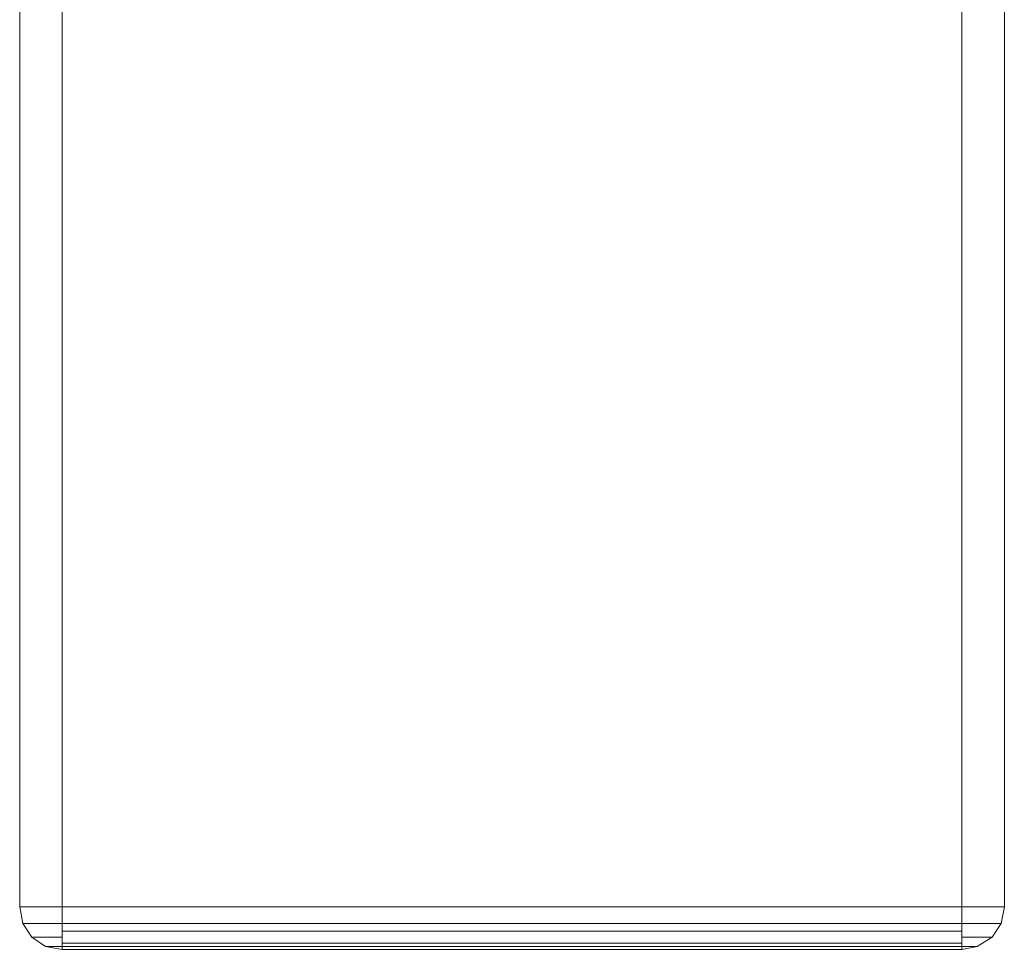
# Model space of a CAD drawing. Header units: millimetres. Extents: x 0 to 74930, y -1933 to 40510.
# Tile 10 of 256: x 36046 to 36183, y 9916 to 10046. Entities that reach past the tile are written whole.
import ezdxf

# ---------------------------------------------------------------- set-up
doc = ezdxf.new("R2010")
doc.units = ezdxf.units.MM
doc.header["$LTSCALE"] = 100
doc.layers.add('T--L9071_TERREIN_INR_Tafels', color=30, linetype='Continuous')

# ---------------------------------------------------------------- blocks, each defined once
blk = doc.blocks.new('Picknicktafel 180x160cm')
at = {"layer": 'T--L9071_TERREIN_INR_Tafels', "color": 30, "lineweight": 0}
for p, q in [((1794.09, 294.27), (6.12, 294.27)), ((6.12, 294.27), (1794.09, 294.27)), ((1794.09, 294.27), (6.12, 294.27)), ((1794.09, 294.27), (6.12, 294.27)), ((1794.09, 294.27), (1794.09, 293.84)), ((1794.09, 294.27), (1796.41, 293.84)), ((1796.41, 293.84), (1794.09, 294.27)), ((1794.09, 293.84), (1794.09, 294.27)), ((1794.09, 293.84), (1794.09, 292.58)), ((1794.09, 292.58), (1794.09, 293.84)), ((1796.41, 293.84), (1798.31, 292.58)), ((1798.31, 292.58), (1796.41, 293.84)), ((1796.41, 293.42), (1796.41, 293.84)), ((1796.41, 293.84), (1796.41, 293.42)), ((1796.41, 292.15), (1796.41, 293.42)), ((1796.41, 293.42), (1796.41, 292.15)), ((1794.09, 292.58), (1794.09, 290.47)), ((1794.09, 290.47), (1794.09, 292.58)), ((1796.41, 290.47), (1796.41, 292.15)), ((1796.41, 292.15), (1796.41, 290.47)), ((1798.31, 292.58), (1799.58, 290.47)), ((1799.58, 290.47), (1798.31, 292.58)), ((1798.31, 291.94), (1798.31, 292.58)), ((1798.31, 292.58), (1798.31, 291.94)), ((1798.31, 290.47), (1798.31, 291.94)), ((1798.31, 291.94), (1798.31, 290.47)), ((1794.09, 290.47), (1794.09, 288.35)), ((1794.09, 288.35), (1794.09, 290.47)), ((1796.41, 288.35), (1796.41, 290.47)), ((1796.41, 290.47), (1796.41, 288.35)), ((1798.31, 288.35), (1798.31, 290.47)), ((1798.31, 290.47), (1798.31, 288.35)), ((1799.58, 290.47), (1800, 288.35)), ((1800, 288.35), (1799.58, 290.47)), ((1799.58, 290.25), (1799.58, 290.47)), ((1799.58, 290.47), (1799.58, 290.25)), ((1799.58, 289.41), (1799.58, 290.25)), ((1799.58, 290.25), (1799.58, 289.41)), ((1799.58, 288.35), (1799.58, 289.41)), ((1799.58, 289.41), (1799.58, 288.35)), ((6.12, 288.35), (1794.09, 288.35)), ((1794.09, 288.35), (6.12, 288.35)), ((1794.09, 288.35), (6.12, 288.35)), ((1794.09, 288.35), (6.12, 288.35)), ((1794.09, 288.35), (1794.09, 163.18)), ((1794.09, 288.35), (1796.41, 288.35)), ((1796.41, 288.35), (1794.09, 288.35)), ((1794.09, 163.18), (1794.09, 288.35)), ((1796.41, 288.35), (1798.31, 288.35)), ((1798.31, 288.35), (1796.41, 288.35)), ((1796.41, 163.18), (1796.41, 288.35)), ((1797.47, 288.35), (1797.47, 163.18)), ((1798.31, 288.35), (1799.58, 288.35)), ((1799.58, 288.35), (1798.31, 288.35)), ((1799.16, 163.18), (1799.16, 288.35)), ((1799.58, 288.35), (1800, 288.35)), ((1800, 288.35), (1799.58, 288.35)), ((1799.58, 288.35), (1799.58, 163.18)), ((1800, 288.35), (1800, 163.18)), ((1800, 163.18), (1800, 288.35)), ((1800, 288.35), (1800, 288.35)), ((1800, 163.18), (1800, 288.35)), ((1794.09, 163.18), (6.12, 163.18)), ((6.12, 163.18), (1794.09, 163.18)), ((1794.09, 163.18), (6.12, 163.18)), ((1794.09, 163.18), (6.12, 163.18)), ((1794.09, 163.18), (1794.09, 160.85)), ((1796.41, 163.18), (1794.09, 163.18)), ((1794.09, 163.18), (1796.41, 163.18)), ((1794.09, 160.85), (1794.09, 163.18)), ((1798.31, 163.18), (1796.41, 163.18)), ((1796.41, 163.18), (1798.31, 163.18)), ((1796.41, 161.06), (1796.41, 163.18)), ((1796.41, 163.18), (1796.41, 161.06)), ((1799.58, 163.18), (1798.31, 163.18)), ((1798.31, 163.18), (1799.58, 163.18)), ((1798.31, 161.06), (1798.31, 163.18)), ((1798.31, 163.18), (1798.31, 161.06)), ((1800, 163.18), (1799.58, 163.18)), ((1799.58, 160.85), (1800, 163.18)), ((1800, 163.18), (1799.58, 160.85)), ((1799.58, 163.18), (1800, 163.18)), ((1799.58, 162.12), (1799.58, 163.18)), ((1799.58, 163.18), (1799.58, 162.12)), ((1799.58, 161.28), (1799.58, 162.12)), ((1799.58, 162.12), (1799.58, 161.28)), ((1794.09, 160.85), (1794.09, 158.95)), ((1794.09, 158.95), (1794.09, 160.85)), ((1796.41, 159.17), (1796.41, 161.06)), ((1796.41, 161.06), (1796.41, 159.17)), ((1798.31, 159.59), (1798.31, 161.06)), ((1798.31, 161.06), (1798.31, 159.59)), ((1798.31, 158.95), (1799.58, 160.85)), ((1799.58, 160.85), (1798.31, 158.95)), ((1799.58, 160.85), (1799.58, 161.28)), ((1799.58, 161.28), (1799.58, 160.85)), ((1794.09, 158.95), (1794.09, 157.69)), ((1794.09, 157.69), (1794.09, 158.95)), ((1796.41, 158.11), (1796.41, 159.17)), ((1796.41, 159.17), (1796.41, 158.11)), ((1796.41, 157.69), (1798.31, 158.95)), ((1798.31, 158.95), (1796.41, 157.69)), ((1798.31, 158.95), (1798.31, 159.59)), ((1798.31, 159.59), (1798.31, 158.95)), ((1794.09, 157.69), (1794.09, 157.27)), ((1794.09, 157.27), (1796.41, 157.69)), ((1796.41, 157.69), (1794.09, 157.27)), ((1794.09, 157.27), (1794.09, 157.69)), ((1796.41, 157.69), (1796.41, 158.11)), ((1796.41, 158.11), (1796.41, 157.69)), ((6.12, 157.27), (1794.09, 157.27)), ((1794.09, 157.27), (6.12, 157.27)), ((1794.09, 157.27), (6.12, 157.27)), ((1794.09, 157.27), (6.12, 157.27))]:
    blk.add_line(p, q, dxfattribs=at)

msp = doc.modelspace()

# ---------------------------------------------------------------- block references
at = {"layer": 'T--L9071_TERREIN_INR_Tafels', "rotation": 270}
msp.add_blockref('Picknicktafel 180x160cm', (35888.44, 11716.49), dxfattribs=at)

doc.saveas('drawing.dxf')
